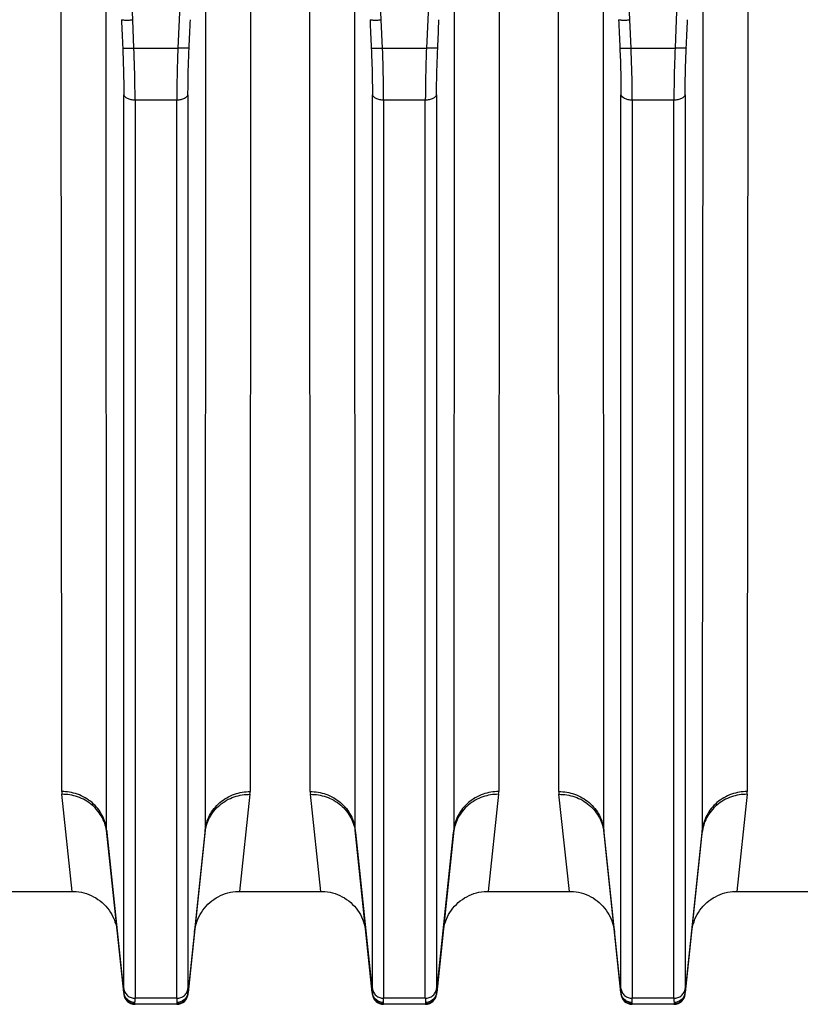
# Model space of a CAD drawing. Extents: x -1680 to 1181, y 8 to 1691.
# Tile 71 of 83: x 792 to 861, y 669 to 756. Entities that reach past the tile are written whole.
import ezdxf

# ---------------------------------------------------------------- set-up
doc = ezdxf.new("R2010")
doc.units = 0
doc.header["$LTSCALE"] = 65.395
doc.layers.get('0').update_dxf_attribs({"linetype": 'CONTINUOUS'})

msp = doc.modelspace()

# ---------------------------------------------------------------- linework, layer by layer
at = {"color": 9, "linetype": 'CONTINUOUS'}
for p, q in [((801.782, 755.905), (798.797, 823.998)), ((808.88, 823.998), (805.894, 755.905)), ((823.782, 755.905), (820.797, 823.998)), ((830.88, 823.998), (827.894, 755.905)), ((845.782, 755.905), (842.797, 823.998)), ((852.88, 823.998), (849.894, 755.905)), ((799.479, 684.178), (799.434, 762.708)), ((808.243, 762.708), (808.198, 684.178)), ((821.479, 684.178), (821.434, 762.708)), ((830.243, 762.708), (830.198, 684.178)), ((843.479, 684.178), (843.434, 762.708)), ((852.243, 762.708), (852.198, 684.178)), ((801.893, 753.403), (801.782, 755.905)), ((805.894, 755.905), (805.783, 753.403)), ((823.893, 753.403), (823.782, 755.905)), ((827.894, 755.905), (827.783, 753.403)), ((845.893, 753.403), (845.782, 755.905)), ((849.894, 755.905), (849.783, 753.403)), ((801.893, 753.403), (805.783, 753.403)), ((823.893, 753.403), (827.783, 753.403)), ((845.893, 753.403), (849.783, 753.403)), ((800.999, 670.147), (800.999, 749.283)), ((805.683, 748.806), (801.994, 748.806)), ((801.994, 748.806), (801.994, 669.295)), ((805.683, 669.295), (805.683, 748.806)), ((806.678, 749.284), (806.678, 670.147)), ((822.999, 670.147), (822.999, 749.283)), ((827.683, 748.806), (823.994, 748.806)), ((823.994, 748.806), (823.994, 669.295)), ((827.683, 669.295), (827.683, 748.806)), ((828.678, 749.284), (828.678, 670.147)), ((844.999, 670.147), (844.999, 749.283)), ((849.683, 748.806), (845.994, 748.806)), ((845.994, 748.806), (845.994, 669.295)), ((849.683, 669.295), (849.683, 748.806)), ((850.678, 749.284), (850.678, 670.147)), ((800.989, 669.809), (799.479, 684.178)), ((808.198, 684.178), (806.688, 669.809)), ((822.989, 669.809), (821.479, 684.178)), ((830.198, 684.178), (828.688, 669.809)), ((844.989, 669.809), (843.479, 684.178)), ((852.198, 684.178), (850.688, 669.809)), ((801.989, 668.759), (801.983, 668.818)), ((805.683, 669.295), (801.994, 669.295)), ((805.694, 668.818), (805.688, 668.759)), ((823.989, 668.759), (823.983, 668.818)), ((827.683, 669.295), (823.994, 669.295)), ((827.694, 668.818), (827.688, 668.759)), ((845.989, 668.759), (845.983, 668.818)), ((849.683, 669.295), (845.994, 669.295)), ((849.694, 668.818), (849.688, 668.759))]:
    msp.add_line(p, q, dxfattribs=at)
at = {"color": 2, "linetype": 'CONTINUOUS'}
for p, q in [((795.499, 687.594), (795.454, 764.493)), ((812.223, 764.493), (812.178, 687.594)), ((817.499, 687.594), (817.454, 764.493)), ((834.223, 764.493), (834.178, 687.594)), ((839.499, 687.594), (839.454, 764.493)), ((856.223, 764.493), (856.178, 687.594)), ((796.436, 678.759), (795.512, 687.349)), ((812.165, 687.349), (811.241, 678.759)), ((818.436, 678.759), (817.512, 687.349)), ((834.165, 687.349), (833.241, 678.759)), ((840.436, 678.759), (839.512, 687.349)), ((856.165, 687.349), (855.241, 678.759))]:
    msp.add_line(p, q, dxfattribs=at)
at = {"color": 6, "linetype": 'CONTINUOUS'}
for p, q in [((799.49, 683.969), (800.994, 669.654)), ((806.683, 669.654), (808.187, 683.969)), ((821.49, 683.969), (822.994, 669.654)), ((828.683, 669.654), (830.187, 683.969)), ((843.49, 683.969), (844.994, 669.654)), ((850.683, 669.654), (852.187, 683.969)), ((789.241, 678.759), (796.436, 678.759)), ((811.241, 678.759), (818.436, 678.759)), ((833.241, 678.759), (840.436, 678.759)), ((855.241, 678.759), (862.436, 678.759)), ((805.688, 668.759), (801.989, 668.759)), ((827.688, 668.759), (823.989, 668.759)), ((849.688, 668.759), (845.989, 668.759))]:
    msp.add_line(p, q, dxfattribs=at)
for points in [[(796.436, 678.759), (796.559, 678.757), (796.788, 678.743), (797.016, 678.716), (797.243, 678.677), (797.466, 678.624), (797.686, 678.558), (797.902, 678.48), (798.113, 678.39), (798.319, 678.288), (798.518, 678.174), (798.711, 678.049), (798.896, 677.913), (799.073, 677.767), (799.241, 677.61), (799.4, 677.445), (799.549, 677.27), (799.688, 677.088), (799.816, 676.897), (799.933, 676.7), (800.039, 676.496), (800.133, 676.286), (800.214, 676.071), (800.283, 675.853), (800.34, 675.63), (800.383, 675.404), (800.414, 675.177)], [(807.263, 675.177), (807.293, 675.404), (807.337, 675.63), (807.393, 675.853), (807.463, 676.071), (807.544, 676.286), (807.638, 676.496), (807.743, 676.7), (807.861, 676.897), (807.989, 677.088), (808.128, 677.27), (808.277, 677.445), (808.436, 677.61), (808.604, 677.767), (808.781, 677.913), (808.966, 678.049), (809.159, 678.174), (809.358, 678.288), (809.564, 678.39), (809.775, 678.48), (809.991, 678.558), (810.211, 678.624), (810.434, 678.677), (810.66, 678.716), (810.888, 678.743), (811.118, 678.757), (811.241, 678.759)], [(818.436, 678.759), (818.567, 678.757), (818.796, 678.743), (819.024, 678.715), (819.25, 678.675), (819.473, 678.622), (819.692, 678.556), (819.908, 678.478), (820.119, 678.388), (820.324, 678.285), (820.523, 678.171), (820.715, 678.046), (820.899, 677.91), (821.076, 677.764), (821.244, 677.608), (821.402, 677.442), (821.551, 677.268), (821.69, 677.085), (821.818, 676.895), (821.935, 676.697), (822.04, 676.494), (822.133, 676.285), (822.215, 676.07), (822.284, 675.852), (822.34, 675.629), (822.383, 675.404), (822.414, 675.177)], [(829.263, 675.177), (829.293, 675.404), (829.337, 675.629), (829.393, 675.852), (829.462, 676.07), (829.543, 676.285), (829.637, 676.494), (829.742, 676.697), (829.859, 676.895), (829.987, 677.085), (830.126, 677.268), (830.275, 677.442), (830.433, 677.608), (830.601, 677.764), (830.777, 677.91), (830.962, 678.046), (831.154, 678.171), (831.353, 678.285), (831.558, 678.388), (831.769, 678.478), (831.984, 678.556), (832.204, 678.622), (832.427, 678.675), (832.653, 678.715), (832.88, 678.743), (833.11, 678.757), (833.241, 678.759)], [(840.436, 678.759), (840.567, 678.757), (840.796, 678.743), (841.024, 678.715), (841.25, 678.675), (841.473, 678.622), (841.692, 678.556), (841.908, 678.478), (842.119, 678.388), (842.324, 678.285), (842.523, 678.171), (842.715, 678.046), (842.899, 677.91), (843.076, 677.764), (843.244, 677.608), (843.402, 677.442), (843.551, 677.268), (843.69, 677.085), (843.818, 676.895), (843.935, 676.697), (844.04, 676.494), (844.133, 676.285), (844.215, 676.07), (844.284, 675.852), (844.34, 675.629), (844.383, 675.404), (844.414, 675.177)], [(851.263, 675.177), (851.293, 675.404), (851.337, 675.629), (851.393, 675.852), (851.462, 676.07), (851.543, 676.285), (851.637, 676.494), (851.742, 676.697), (851.859, 676.895), (851.987, 677.085), (852.126, 677.268), (852.275, 677.442), (852.433, 677.608), (852.601, 677.764), (852.777, 677.91), (852.962, 678.046), (853.154, 678.171), (853.353, 678.285), (853.558, 678.388), (853.769, 678.478), (853.984, 678.556), (854.204, 678.622), (854.427, 678.675), (854.653, 678.715), (854.88, 678.743), (855.11, 678.757), (855.241, 678.759)]]:
    msp.add_lwpolyline(points, dxfattribs=at)
at = {"color": 2, "linetype": 'CONTINUOUS'}
for centre, radius, start, end in [((797.874, 687.599), 2.375, 180.13593, 186.06011), ((809.803, 687.599), 2.375, 353.93989, 359.86407), ((819.874, 687.599), 2.375, 180.13593, 186.06011), ((831.803, 687.599), 2.375, 353.93989, 359.86407), ((841.874, 687.599), 2.375, 180.13593, 186.06011), ((853.803, 687.599), 2.375, 353.93989, 359.86407), ((801.948, 669.906), 0.964, 185.74228, 190.60356), ((805.719, 669.907), 0.974, 344.80753, 354.23398), ((805.795, 669.743), 0.895, 1.73903, 4.23336), ((823.948, 669.906), 0.964, 185.74228, 190.60356), ((827.719, 669.907), 0.974, 344.80753, 354.23398), ((827.795, 669.743), 0.895, 1.73903, 4.23336), ((845.948, 669.906), 0.964, 185.74228, 190.60356), ((849.719, 669.907), 0.974, 344.80753, 354.23398), ((849.795, 669.743), 0.895, 1.73903, 4.23336)]:
    msp.add_arc(centre, radius, start, end, dxfattribs=at)
at = {"color": 9, "linetype": 'CONTINUOUS'}
for centre, start, end in [((801.499, 684.18), 180.03371, 185.98384), ((806.177, 684.18), 354.01616, 359.96629), ((823.499, 684.18), 180.03371, 185.98384), ((828.177, 684.18), 354.01616, 359.96629), ((845.499, 684.18), 180.03371, 185.98384), ((850.177, 684.18), 354.01616, 359.96629)]:
    msp.add_arc(centre, 2.021, start, end, dxfattribs=at)
at = {"color": 6, "linetype": 'CONTINUOUS'}
for centre, start, end in [((801.989, 669.759), 186.00001, 270), ((805.688, 669.759), 270, 354), ((823.989, 669.759), 186.00001, 270), ((827.688, 669.759), 270, 354), ((845.989, 669.759), 186.00001, 270), ((849.688, 669.759), 270, 354)]:
    msp.add_arc(centre, 1, start, end, dxfattribs=at)
at = {"color": 9, "linetype": 'CONTINUOUS'}
for points in [[(800.787, 755.925), (800.824, 755.09), (800.861, 754.256), (800.898, 753.422)], [(806.778, 753.422), (806.816, 754.256), (806.853, 755.09), (806.889, 755.925)], [(822.787, 755.925), (822.824, 755.09), (822.861, 754.256), (822.898, 753.422)], [(828.778, 753.422), (828.816, 754.256), (828.853, 755.09), (828.889, 755.925)], [(844.787, 755.925), (844.824, 755.09), (844.861, 754.256), (844.898, 753.422)], [(850.778, 753.422), (850.816, 754.256), (850.853, 755.09), (850.889, 755.925)]]:
    msp.add_open_spline(points, degree=3, dxfattribs=at)
at = {"color": 6, "linetype": 'CONTINUOUS'}
for points in [[(800.787, 755.925), (800.797, 755.918), (800.832, 755.911), (800.897, 755.902), (800.993, 755.897), (801.116, 755.893), (801.262, 755.892), (801.486, 755.894), (801.662, 755.899), (801.782, 755.905)], [(822.787, 755.925), (822.797, 755.918), (822.832, 755.911), (822.897, 755.902), (822.993, 755.897), (823.116, 755.893), (823.262, 755.892), (823.486, 755.894), (823.662, 755.899), (823.782, 755.905)], [(844.787, 755.925), (844.797, 755.918), (844.832, 755.911), (844.897, 755.902), (844.993, 755.897), (845.116, 755.893), (845.262, 755.892), (845.486, 755.894), (845.662, 755.899), (845.782, 755.905)]]:
    msp.add_open_spline(points, degree=3, knots=[0, 0, 0, 0, 0.035333, 0.1024, 0.199746, 0.32428, 0.471855, 0.637489, 1, 1, 1, 1], dxfattribs=at)
at = {"color": 9, "linetype": 'CONTINUOUS'}
for points, knots in [([(800.898, 753.423), (800.915, 753.06), (800.97, 751.681), (800.999, 750.3), (800.999, 749.283)], [0, 0, 0, 0, 0.263006, 1, 1, 1, 1]), ([(800.898, 753.422), (800.907, 753.416), (800.94, 753.409), (801.003, 753.4), (801.101, 753.394), (801.228, 753.39), (801.379, 753.389), (801.604, 753.392), (801.777, 753.398), (801.893, 753.403)], [0, 0, 0, 0, 0.032317, 0.096482, 0.194812, 0.324121, 0.478887, 0.649697, 1, 1, 1, 1]), ([(801.994, 748.806), (801.994, 749.164), (801.984, 750.696), (801.941, 752.229), (801.893, 753.403)], [0, 0, 0, 0, 0.233224, 1, 1, 1, 1]), ([(805.783, 753.403), (805.767, 753), (805.712, 751.468), (805.683, 749.936), (805.683, 748.806)], [0, 0, 0, 0, 0.263044, 1, 1, 1, 1]), ([(806.778, 753.422), (806.77, 753.416), (806.737, 753.409), (806.674, 753.4), (806.576, 753.394), (806.449, 753.39), (806.298, 753.389), (806.073, 753.392), (805.9, 753.398), (805.783, 753.403)], [0, 0, 0, 0, 0.032317, 0.096482, 0.194812, 0.324121, 0.478887, 0.649697, 1, 1, 1, 1]), ([(806.678, 749.284), (806.678, 749.605), (806.688, 750.985), (806.731, 752.365), (806.778, 753.422)], [0, 0, 0, 0, 0.233209, 1, 1, 1, 1]), ([(822.898, 753.423), (822.915, 753.06), (822.97, 751.681), (822.999, 750.3), (822.999, 749.283)], [0, 0, 0, 0, 0.263006, 1, 1, 1, 1]), ([(822.898, 753.422), (822.907, 753.416), (822.94, 753.409), (823.003, 753.4), (823.101, 753.394), (823.228, 753.39), (823.379, 753.389), (823.604, 753.392), (823.777, 753.398), (823.893, 753.403)], [0, 0, 0, 0, 0.032317, 0.096482, 0.194812, 0.324121, 0.478887, 0.649697, 1, 1, 1, 1]), ([(823.994, 748.806), (823.994, 749.164), (823.984, 750.696), (823.941, 752.229), (823.893, 753.403)], [0, 0, 0, 0, 0.233224, 1, 1, 1, 1]), ([(827.783, 753.403), (827.767, 753), (827.712, 751.468), (827.683, 749.936), (827.683, 748.806)], [0, 0, 0, 0, 0.263044, 1, 1, 1, 1]), ([(828.778, 753.422), (828.77, 753.416), (828.737, 753.409), (828.674, 753.4), (828.576, 753.394), (828.449, 753.39), (828.298, 753.389), (828.073, 753.392), (827.9, 753.398), (827.783, 753.403)], [0, 0, 0, 0, 0.032317, 0.096482, 0.194812, 0.324121, 0.478887, 0.649697, 1, 1, 1, 1]), ([(828.678, 749.284), (828.678, 749.605), (828.688, 750.985), (828.731, 752.365), (828.778, 753.422)], [0, 0, 0, 0, 0.233209, 1, 1, 1, 1]), ([(844.898, 753.423), (844.915, 753.06), (844.97, 751.681), (844.999, 750.3), (844.999, 749.283)], [0, 0, 0, 0, 0.263006, 1, 1, 1, 1]), ([(844.898, 753.422), (844.907, 753.416), (844.94, 753.409), (845.003, 753.4), (845.101, 753.394), (845.228, 753.39), (845.379, 753.389), (845.604, 753.392), (845.777, 753.398), (845.893, 753.403)], [0, 0, 0, 0, 0.032317, 0.096482, 0.194812, 0.324121, 0.478887, 0.649697, 1, 1, 1, 1]), ([(845.994, 748.806), (845.994, 749.164), (845.984, 750.696), (845.941, 752.229), (845.893, 753.403)], [0, 0, 0, 0, 0.233224, 1, 1, 1, 1]), ([(849.783, 753.403), (849.767, 753), (849.712, 751.468), (849.683, 749.936), (849.683, 748.806)], [0, 0, 0, 0, 0.263044, 1, 1, 1, 1]), ([(850.778, 753.422), (850.77, 753.416), (850.737, 753.409), (850.674, 753.4), (850.576, 753.394), (850.449, 753.39), (850.298, 753.389), (850.073, 753.392), (849.9, 753.398), (849.783, 753.403)], [0, 0, 0, 0, 0.032317, 0.096482, 0.194812, 0.324121, 0.478887, 0.649697, 1, 1, 1, 1]), ([(850.678, 749.284), (850.678, 749.605), (850.688, 750.985), (850.731, 752.365), (850.778, 753.422)], [0, 0, 0, 0, 0.233209, 1, 1, 1, 1]), ([(801.994, 748.806), (801.877, 748.806), (801.702, 748.822), (801.477, 748.879), (801.23, 748.973), (801.027, 749.129), (800.999, 749.283)], [0, 0, 0, 0, 0.301639, 0.452764, 0.595429, 1, 1, 1, 1]), ([(806.678, 749.283), (806.649, 749.129), (806.447, 748.973), (806.2, 748.879), (805.975, 748.822), (805.8, 748.806), (805.683, 748.806)], [0, 0, 0, 0, 0.404571, 0.547236, 0.698361, 1, 1, 1, 1]), ([(823.994, 748.806), (823.877, 748.806), (823.702, 748.822), (823.477, 748.879), (823.23, 748.973), (823.027, 749.129), (822.999, 749.283)], [0, 0, 0, 0, 0.301639, 0.452764, 0.595429, 1, 1, 1, 1]), ([(828.678, 749.283), (828.649, 749.129), (828.447, 748.973), (828.2, 748.879), (827.975, 748.822), (827.8, 748.806), (827.683, 748.806)], [0, 0, 0, 0, 0.404571, 0.547236, 0.698361, 1, 1, 1, 1]), ([(845.994, 748.806), (845.877, 748.806), (845.702, 748.822), (845.477, 748.879), (845.23, 748.973), (845.027, 749.129), (844.999, 749.283)], [0, 0, 0, 0, 0.301639, 0.452764, 0.595429, 1, 1, 1, 1]), ([(850.678, 749.283), (850.649, 749.129), (850.447, 748.973), (850.2, 748.879), (849.975, 748.822), (849.8, 748.806), (849.683, 748.806)], [0, 0, 0, 0, 0.404571, 0.547236, 0.698361, 1, 1, 1, 1]), ([(799.479, 684.178), (799.432, 684.624), (799.155, 685.545), (798.236, 686.692), (796.944, 687.43), (795.969, 687.594), (795.499, 687.594)], [0, 0, 0, 0, 0.235421, 0.491721, 0.753101, 1, 1, 1, 1]), ([(799.49, 683.969), (799.443, 684.414), (799.167, 685.332), (798.248, 686.473), (796.955, 687.2), (795.981, 687.354), (795.512, 687.349)], [0, 0, 0, 0, 0.235812, 0.491818, 0.752853, 1, 1, 1, 1]), ([(808.187, 683.969), (808.234, 684.414), (808.51, 685.333), (809.429, 686.473), (810.722, 687.2), (811.696, 687.354), (812.165, 687.349)], [0, 0, 0, 0, 0.235816, 0.491823, 0.752856, 1, 1, 1, 1]), ([(808.198, 684.178), (808.245, 684.624), (808.522, 685.545), (809.44, 686.692), (810.733, 687.43), (811.708, 687.594), (812.178, 687.594)], [0, 0, 0, 0, 0.23542, 0.491719, 0.753099, 1, 1, 1, 1]), ([(817.499, 687.594), (817.969, 687.594), (818.944, 687.43), (820.236, 686.692), (821.155, 685.545), (821.432, 684.624), (821.479, 684.178)], [0, 0, 0, 0, 0.246901, 0.508281, 0.76458, 1, 1, 1, 1]), ([(817.512, 687.349), (817.981, 687.354), (818.955, 687.2), (820.248, 686.473), (821.167, 685.333), (821.443, 684.414), (821.49, 683.969)], [0, 0, 0, 0, 0.247144, 0.508177, 0.764184, 1, 1, 1, 1]), ([(834.165, 687.349), (833.696, 687.354), (832.722, 687.2), (831.428, 686.473), (830.51, 685.332), (830.234, 684.414), (830.187, 683.969)], [0, 0, 0, 0, 0.247147, 0.508182, 0.764188, 1, 1, 1, 1]), ([(834.178, 687.594), (833.708, 687.594), (832.733, 687.43), (831.44, 686.692), (830.522, 685.545), (830.245, 684.624), (830.198, 684.178)], [0, 0, 0, 0, 0.246899, 0.508279, 0.764579, 1, 1, 1, 1]), ([(839.499, 687.594), (839.969, 687.594), (840.944, 687.43), (842.236, 686.692), (843.155, 685.545), (843.432, 684.624), (843.479, 684.178)], [0, 0, 0, 0, 0.246901, 0.508281, 0.76458, 1, 1, 1, 1]), ([(839.512, 687.349), (839.981, 687.354), (840.955, 687.2), (842.248, 686.473), (843.167, 685.333), (843.443, 684.414), (843.49, 683.969)], [0, 0, 0, 0, 0.247144, 0.508177, 0.764184, 1, 1, 1, 1]), ([(856.165, 687.349), (855.696, 687.354), (854.722, 687.2), (853.428, 686.473), (852.51, 685.332), (852.234, 684.414), (852.187, 683.969)], [0, 0, 0, 0, 0.247147, 0.508182, 0.764188, 1, 1, 1, 1]), ([(856.178, 687.594), (855.708, 687.594), (854.733, 687.43), (853.44, 686.692), (852.522, 685.545), (852.245, 684.624), (852.198, 684.178)], [0, 0, 0, 0, 0.246899, 0.508279, 0.764579, 1, 1, 1, 1]), ([(800.999, 670.147), (800.999, 670.113), (800.998, 670), (800.995, 669.887), (800.989, 669.809)], [0, 0, 0, 0, 0.303573, 1, 1, 1, 1]), ([(800.999, 670.147), (801.01, 670.036), (801.08, 669.806), (801.309, 669.52), (801.632, 669.336), (801.876, 669.295), (801.994, 669.295)], [0, 0, 0, 0, 0.235193, 0.491406, 0.752889, 1, 1, 1, 1]), ([(805.683, 669.295), (805.801, 669.295), (806.045, 669.336), (806.368, 669.52), (806.597, 669.806), (806.667, 670.036), (806.678, 670.147)], [0, 0, 0, 0, 0.247111, 0.508594, 0.764807, 1, 1, 1, 1]), ([(806.688, 669.809), (806.686, 669.831), (806.679, 669.944), (806.678, 670.057), (806.678, 670.147)], [0, 0, 0, 0, 0.196193, 1, 1, 1, 1]), ([(822.999, 670.147), (822.999, 670.113), (822.998, 670), (822.995, 669.887), (822.989, 669.809)], [0, 0, 0, 0, 0.303573, 1, 1, 1, 1]), ([(822.999, 670.147), (823.01, 670.036), (823.08, 669.806), (823.309, 669.52), (823.632, 669.336), (823.876, 669.295), (823.994, 669.295)], [0, 0, 0, 0, 0.235193, 0.491406, 0.752889, 1, 1, 1, 1]), ([(827.683, 669.295), (827.801, 669.295), (828.045, 669.336), (828.368, 669.52), (828.597, 669.806), (828.667, 670.036), (828.678, 670.147)], [0, 0, 0, 0, 0.247111, 0.508594, 0.764807, 1, 1, 1, 1]), ([(828.688, 669.809), (828.686, 669.831), (828.679, 669.944), (828.678, 670.057), (828.678, 670.147)], [0, 0, 0, 0, 0.196193, 1, 1, 1, 1]), ([(844.999, 670.147), (844.999, 670.113), (844.998, 670), (844.995, 669.887), (844.989, 669.809)], [0, 0, 0, 0, 0.303573, 1, 1, 1, 1]), ([(844.999, 670.147), (845.01, 670.036), (845.08, 669.806), (845.309, 669.52), (845.632, 669.336), (845.876, 669.295), (845.994, 669.295)], [0, 0, 0, 0, 0.235193, 0.491406, 0.752889, 1, 1, 1, 1]), ([(849.683, 669.295), (849.801, 669.295), (850.045, 669.336), (850.368, 669.52), (850.597, 669.806), (850.667, 670.036), (850.678, 670.147)], [0, 0, 0, 0, 0.247111, 0.508594, 0.764807, 1, 1, 1, 1]), ([(850.688, 669.809), (850.686, 669.831), (850.679, 669.944), (850.678, 670.057), (850.678, 670.147)], [0, 0, 0, 0, 0.196193, 1, 1, 1, 1]), ([(801.984, 668.919), (801.986, 668.944), (801.993, 669.069), (801.994, 669.194), (801.994, 669.295)], [0, 0, 0, 0, 0.19609, 1, 1, 1, 1]), ([(805.683, 669.295), (805.683, 669.257), (805.684, 669.132), (805.687, 669.006), (805.693, 668.919)], [0, 0, 0, 0, 0.303672, 1, 1, 1, 1]), ([(823.984, 668.919), (823.986, 668.944), (823.993, 669.069), (823.994, 669.194), (823.994, 669.295)], [0, 0, 0, 0, 0.19609, 1, 1, 1, 1]), ([(827.683, 669.295), (827.683, 669.257), (827.684, 669.132), (827.687, 669.006), (827.693, 668.919)], [0, 0, 0, 0, 0.303672, 1, 1, 1, 1]), ([(845.984, 668.919), (845.986, 668.944), (845.993, 669.069), (845.994, 669.194), (845.994, 669.295)], [0, 0, 0, 0, 0.19609, 1, 1, 1, 1]), ([(849.683, 669.295), (849.683, 669.257), (849.684, 669.132), (849.687, 669.006), (849.693, 668.919)], [0, 0, 0, 0, 0.303672, 1, 1, 1, 1])]:
    msp.add_open_spline(points, degree=3, knots=knots, dxfattribs=at)
at = {"color": 2, "linetype": 'CONTINUOUS'}
for points, knots in [([(800.989, 669.809), (800.988, 669.799), (800.986, 669.765), (800.986, 669.731), (800.989, 669.707)], [0, 0, 0, 0, 0.291566, 1, 1, 1, 1]), ([(800.989, 669.707), (801.001, 669.587), (801.072, 669.349), (801.299, 669.055), (801.617, 668.862), (801.862, 668.818), (801.983, 668.818)], [0, 0, 0, 0, 0.24935, 0.499054, 0.749306, 1, 1, 1, 1]), ([(801.984, 668.919), (801.874, 668.92), (801.644, 668.958), (801.335, 669.129), (801.103, 669.399), (801.021, 669.619), (801.001, 669.728)], [0, 0, 0, 0, 0.240982, 0.4985, 0.756686, 1, 1, 1, 1]), ([(806.659, 669.652), (806.602, 669.444), (806.342, 669.061), (805.904, 668.92), (805.693, 668.919)], [0, 0, 0, 0, 0.50454, 1, 1, 1, 1]), ([(805.694, 668.818), (805.815, 668.818), (806.06, 668.862), (806.378, 669.055), (806.605, 669.349), (806.675, 669.587), (806.688, 669.707)], [0, 0, 0, 0, 0.250673, 0.500909, 0.750629, 1, 1, 1, 1]), ([(806.688, 669.707), (806.689, 669.712), (806.69, 669.733), (806.69, 669.754), (806.69, 669.77)], [0, 0, 0, 0, 0.220796, 1, 1, 1, 1]), ([(822.989, 669.809), (822.988, 669.799), (822.986, 669.765), (822.986, 669.731), (822.989, 669.707)], [0, 0, 0, 0, 0.291566, 1, 1, 1, 1]), ([(822.989, 669.707), (823.001, 669.587), (823.072, 669.349), (823.299, 669.055), (823.617, 668.862), (823.862, 668.818), (823.983, 668.818)], [0, 0, 0, 0, 0.24935, 0.499054, 0.749306, 1, 1, 1, 1]), ([(823.984, 668.919), (823.874, 668.92), (823.644, 668.958), (823.335, 669.129), (823.103, 669.399), (823.021, 669.619), (823.001, 669.728)], [0, 0, 0, 0, 0.240982, 0.4985, 0.756686, 1, 1, 1, 1]), ([(828.659, 669.652), (828.602, 669.444), (828.342, 669.061), (827.904, 668.92), (827.693, 668.919)], [0, 0, 0, 0, 0.50454, 1, 1, 1, 1]), ([(827.694, 668.818), (827.815, 668.818), (828.06, 668.862), (828.378, 669.055), (828.605, 669.349), (828.675, 669.587), (828.688, 669.707)], [0, 0, 0, 0, 0.250673, 0.500909, 0.750629, 1, 1, 1, 1]), ([(828.688, 669.707), (828.689, 669.712), (828.69, 669.733), (828.69, 669.754), (828.69, 669.77)], [0, 0, 0, 0, 0.220796, 1, 1, 1, 1]), ([(844.989, 669.809), (844.988, 669.799), (844.986, 669.765), (844.986, 669.731), (844.989, 669.707)], [0, 0, 0, 0, 0.291566, 1, 1, 1, 1]), ([(844.989, 669.707), (845.001, 669.587), (845.072, 669.349), (845.299, 669.055), (845.617, 668.862), (845.862, 668.818), (845.983, 668.818)], [0, 0, 0, 0, 0.24935, 0.499054, 0.749306, 1, 1, 1, 1]), ([(845.984, 668.919), (845.874, 668.92), (845.644, 668.958), (845.335, 669.129), (845.103, 669.399), (845.021, 669.619), (845.001, 669.728)], [0, 0, 0, 0, 0.240982, 0.4985, 0.756686, 1, 1, 1, 1]), ([(850.659, 669.652), (850.602, 669.444), (850.342, 669.061), (849.904, 668.92), (849.693, 668.919)], [0, 0, 0, 0, 0.50454, 1, 1, 1, 1]), ([(849.694, 668.818), (849.815, 668.818), (850.06, 668.862), (850.378, 669.055), (850.605, 669.349), (850.675, 669.587), (850.688, 669.707)], [0, 0, 0, 0, 0.250673, 0.500909, 0.750629, 1, 1, 1, 1]), ([(850.688, 669.707), (850.689, 669.712), (850.69, 669.733), (850.69, 669.754), (850.69, 669.77)], [0, 0, 0, 0, 0.220796, 1, 1, 1, 1]), ([(801.983, 668.818), (801.983, 668.825), (801.981, 668.858), (801.982, 668.892), (801.984, 668.919)], [0, 0, 0, 0, 0.204363, 1, 1, 1, 1]), ([(805.693, 668.919), (805.693, 668.909), (805.695, 668.875), (805.696, 668.841), (805.694, 668.818)], [0, 0, 0, 0, 0.296126, 1, 1, 1, 1]), ([(823.983, 668.818), (823.983, 668.825), (823.981, 668.858), (823.982, 668.892), (823.984, 668.919)], [0, 0, 0, 0, 0.204363, 1, 1, 1, 1]), ([(827.693, 668.919), (827.693, 668.909), (827.695, 668.875), (827.696, 668.841), (827.694, 668.818)], [0, 0, 0, 0, 0.296126, 1, 1, 1, 1]), ([(845.983, 668.818), (845.983, 668.825), (845.981, 668.858), (845.982, 668.892), (845.984, 668.919)], [0, 0, 0, 0, 0.204363, 1, 1, 1, 1]), ([(849.693, 668.919), (849.693, 668.909), (849.695, 668.875), (849.696, 668.841), (849.694, 668.818)], [0, 0, 0, 0, 0.296126, 1, 1, 1, 1])]:
    msp.add_open_spline(points, degree=3, knots=knots, dxfattribs=at)

doc.saveas('drawing.dxf')
